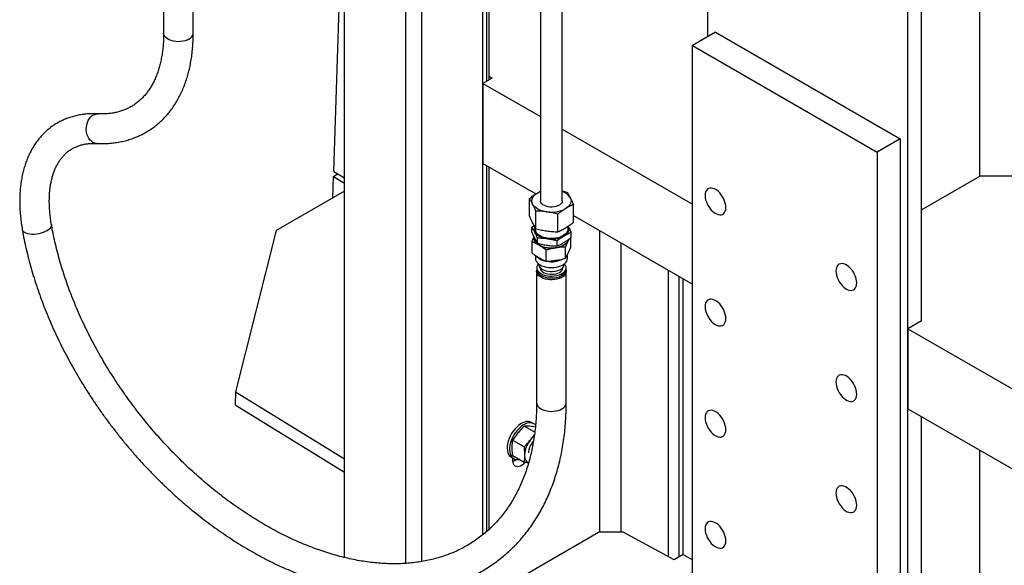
# Model space of a CAD drawing. Header units: millimetres. Extents: x 0 to 25230, y 0 to 17820.
# Tile 5 of 214: x 3219 to 4123, y 9861 to 10362. Entities that reach past the tile are written whole.
import ezdxf

# ---------------------------------------------------------------- set-up
doc = ezdxf.new("R2010")
doc.units = ezdxf.units.MM
doc.linetypes.add('SLD-Sólida', pattern=[0])
doc.layers.add('REFERÊNCIAS', color=9, linetype='SLD-Sólida')

msp = doc.modelspace()

# ---------------------------------------------------------------- linework, layer by layer
at = {"color": 7, "linetype": 'SLD-Sólida', "lineweight": 25, "ltscale": 30}
for p, q in [((3696.94, 11851.49), (3696.94, 10195.64)), ((3716.94, 10195.64), (3716.94, 11851.49)), ((3350.75, 10388.87), (3350.75, 10349.68)), ((3377.95, 10349.68), (3377.95, 10388.87)), ((3693.85, 10202.78), (3696.94, 10204.53)), ((3716.94, 10204.72), (3721.21, 10203.76)), ((3686.72, 10181.47), (3686.72, 10197.8)), ((3727.16, 10175.93), (3727.16, 10192.26)), ((3692.68, 10169.98), (3692.68, 10186.31)), ((3712.9, 10167.21), (3712.9, 10183.54)), ((3688.96, 10171.5), (3690.91, 10172.97)), ((3688.96, 10166.87), (3688.96, 10171.5)), ((3724.92, 10161.95), (3724.92, 10166.58)), ((3689.1, 10147.7), (3689.1, 10158.05)), ((3690.98, 10162.45), (3690.98, 10161.35)), ((3694.26, 10156.66), (3694.26, 10161.28)), ((3712.24, 10154.19), (3712.24, 10158.82)), ((3723.25, 10160.69), (3722.4, 10158.96)), ((3724.79, 10153.22), (3724.79, 10161.85)), ((3702.16, 10140.16), (3702.16, 10150.51)), ((3720.01, 10142.92), (3720.01, 10153.27)), ((3692.17, 10145.55), (3692.17, 10142.9)), ((3721.71, 10142.9), (3721.71, 10146.14)), ((3693.34, 10130.97), (3693.34, 10010.13)), ((3693.42, 10134.24), (3693.42, 10132.61)), ((3695.17, 10137.74), (3695.17, 10137.51)), ((3696.42, 10134.46), (3696.42, 10134.24)), ((3717.47, 10134.24), (3717.47, 10134.46)), ((3718.71, 10137.51), (3718.71, 10137.74)), ((3720.47, 10132.61), (3720.47, 10134.24)), ((3720.54, 10010.13), (3720.54, 10130.97))]:
    msp.add_line(p, q, dxfattribs=at)
at = {"color": 7, "linetype": 'SLD-Sólida', "lineweight": 25, "ltscale": 30, "flags": 128}
for points in [[(3373.97, 10344.13), (3372.3, 10343.31), (3370.43, 10342.66), (3368.4, 10342.18), (3366.27, 10341.91), (3364.08, 10341.83), (3361.9, 10341.96), (3359.79, 10342.28), (3357.79, 10342.8), (3355.97, 10343.5), (3354.36, 10344.36), (3353.01, 10345.35), (3351.95, 10346.46), (3351.22, 10347.65), (3350.82, 10348.89), (3350.75, 10349.68)], [(3289.19, 10248.4), (3288.95, 10248.41), (3287.34, 10248.72), (3285.8, 10249.38), (3284.36, 10250.36), (3283.06, 10251.64), (3281.94, 10253.18), (3281.03, 10254.96), (3280.34, 10256.92), (3279.9, 10259.01), (3279.72, 10261.17), (3279.81, 10263.36), (3280.15, 10265.51), (3280.75, 10267.57), (3281.58, 10269.49), (3282.63, 10271.21), (3283.87, 10272.69), (3285.26, 10273.89), (3286.77, 10274.79), (3288.36, 10275.35), (3289.99, 10275.57), (3290.55, 10275.56)], [(3689.7, 10192.67), (3689.17, 10193.99), (3688.95, 10195.34), (3689.03, 10196.7), (3689.43, 10198.04), (3690.12, 10199.34), (3691.1, 10200.58), (3692.35, 10201.73), (3693.85, 10202.78)], [(3693.85, 10202.78), (3695.57, 10203.7), (3696.94, 10204.29)], [(3702.79, 10185.53), (3700.54, 10185.93), (3698.4, 10186.5), (3696.4, 10187.22), (3694.59, 10188.09), (3692.98, 10189.08), (3691.62, 10190.19), (3690.52, 10191.39), (3689.7, 10192.67)], [(3697.36, 10193.99), (3696.99, 10195.07), (3696.94, 10195.64)], [(3716.94, 10195.64), (3716.77, 10194.58), (3716.24, 10193.53), (3715.38, 10192.55), (3714.21, 10191.68), (3712.78, 10190.96), (3711.14, 10190.41), (3709.35, 10190.04), (3707.47, 10189.88), (3705.57, 10189.93), (3703.72, 10190.18), (3701.99, 10190.63), (3700.43, 10191.26), (3699.11, 10192.05), (3698.08, 10192.97), (3697.36, 10193.99)], [(3724.19, 10198.62), (3724.71, 10197.3), (3724.93, 10195.95), (3724.85, 10194.59), (3724.46, 10193.25), (3723.76, 10191.95), (3722.78, 10190.71), (3721.53, 10189.56), (3720.03, 10188.51)], [(3243.74, 10168.23), (3242.09, 10167.34), (3240.23, 10166.55), (3238.22, 10165.9), (3236.1, 10165.39), (3233.94, 10165.04), (3231.79, 10164.86), (3229.71, 10164.86), (3227.74, 10165.03), (3225.94, 10165.37), (3224.36, 10165.87), (3223.04, 10166.52), (3222.01, 10167.3), (3221.29, 10168.19), (3220.92, 10169.17), (3220.9, 10169.24)], [(3247.7, 10173.92), (3247.74, 10173.48), (3247.6, 10172.42), (3247.11, 10171.34), (3246.29, 10170.26), (3245.16, 10169.22), (3243.74, 10168.23)], [(3703.25, 10160.66), (3701.25, 10161.02), (3699.35, 10161.52), (3697.57, 10162.16), (3695.96, 10162.93), (3694.53, 10163.82), (3693.32, 10164.8), (3692.34, 10165.87), (3691.61, 10167)], [(3721.47, 10171.81), (3721.6, 10171.49), (3721.91, 10170.18), (3721.88, 10168.85), (3721.49, 10167.55), (3720.76, 10166.29), (3719.71, 10165.11), (3718.36, 10164.04), (3716.74, 10163.1), (3714.9, 10162.31), (3712.86, 10161.7), (3710.69, 10161.27), (3708.43, 10161.03), (3706.13, 10161.01), (3703.85, 10161.18), (3701.65, 10161.55), (3699.57, 10162.11), (3697.66, 10162.85), (3695.97, 10163.75), (3694.54, 10164.78), (3693.4, 10165.93), (3692.57, 10167.17)], [(3722.27, 10172.3), (3722.74, 10171.12), (3722.93, 10169.92), (3722.86, 10168.71), (3722.51, 10167.52), (3721.89, 10166.37), (3721.02, 10165.27), (3719.91, 10164.24), (3718.58, 10163.31)], [(3695.63, 10154.82), (3694.25, 10155.73), (3693.08, 10156.73), (3692.16, 10157.82), (3691.49, 10158.96), (3691.08, 10160.14), (3690.94, 10161.35), (3690.98, 10162)], [(3691.65, 10158.71), (3691.14, 10160.05), (3690.98, 10161.35)], [(3722.8, 10160.33), (3722.7, 10159.9), (3722.15, 10158.56), (3721.26, 10157.28), (3720.05, 10156.1), (3718.55, 10155.03), (3716.79, 10154.1), (3714.8, 10153.33), (3712.65, 10152.75), (3710.36, 10152.35), (3708, 10152.16), (3705.61, 10152.17), (3703.26, 10152.39), (3700.98, 10152.8), (3698.84, 10153.41), (3696.88, 10154.2), (3695.15, 10155.14), (3693.68, 10156.22), (3692.5, 10157.42), (3691.65, 10158.71)], [(3722.4, 10158.96), (3721.72, 10157.82), (3720.8, 10156.73), (3719.63, 10155.73), (3718.25, 10154.82), (3716.68, 10154.02), (3714.94, 10153.35), (3713.06, 10152.82), (3711.08, 10152.43)], [(3722.86, 10160.4), (3722.8, 10160.14), (3722.4, 10158.96)], [(3692.17, 10142.9), (3692.35, 10141.56), (3692.89, 10140.26), (3693.78, 10139.02), (3694.99, 10137.88), (3696.5, 10136.87), (3698.26, 10136), (3700.23, 10135.3), (3702.38, 10134.79), (3704.63, 10134.47), (3706.94, 10134.37), (3709.25, 10134.47), (3711.51, 10134.79), (3713.65, 10135.3), (3715.62, 10136), (3717.39, 10136.87), (3718.89, 10137.88), (3720.1, 10139.02), (3720.99, 10140.26), (3721.53, 10141.56), (3721.71, 10142.9)], [(3720.42, 10132), (3720.47, 10131.76), (3720.52, 10130.5), (3720.21, 10129.25), (3719.56, 10128.04), (3718.58, 10126.91), (3717.3, 10125.89), (3715.75, 10124.99), (3713.98, 10124.26), (3712.02, 10123.69), (3709.93, 10123.32), (3707.76, 10123.14), (3705.57, 10123.16), (3703.42, 10123.39), (3701.36, 10123.82), (3699.44, 10124.43), (3697.72, 10125.2), (3696.24, 10126.13), (3695.03, 10127.19), (3694.13, 10128.34), (3693.56, 10129.56), (3693.34, 10130.82), (3693.46, 10132)], [(3694.98, 10137.89), (3694.84, 10137.73), (3694.03, 10136.56), (3693.55, 10135.34), (3693.42, 10134.08), (3693.64, 10132.83), (3694.2, 10131.62), (3695.09, 10130.47), (3696.29, 10129.43), (3697.77, 10128.5), (3699.48, 10127.73), (3701.39, 10127.12), (3703.44, 10126.7), (3705.58, 10126.47), (3707.76, 10126.45), (3709.91, 10126.62), (3711.99, 10127), (3713.94, 10127.56), (3715.7, 10128.29), (3717.24, 10129.18), (3718.52, 10130.2), (3719.49, 10131.33), (3720.14, 10132.53), (3720.44, 10133.77), (3720.4, 10135.03), (3720.01, 10136.26), (3719.27, 10137.45), (3718.9, 10137.89)], [(3693.42, 10132.61), (3693.42, 10132.45), (3693.64, 10131.2), (3694.2, 10129.99), (3695.09, 10128.84), (3696.29, 10127.79), (3697.77, 10126.87), (3699.48, 10126.09), (3701.39, 10125.49), (3703.44, 10125.07), (3705.58, 10124.84), (3707.76, 10124.81), (3709.91, 10124.99), (3711.99, 10125.36), (3713.94, 10125.93), (3715.7, 10126.66), (3717.24, 10127.55), (3718.52, 10128.57), (3719.49, 10129.69), (3720.14, 10130.89), (3720.44, 10132.14), (3720.47, 10132.61)], [(3695.17, 10137.51), (3695.21, 10136.91), (3695.57, 10135.75), (3696.27, 10134.64), (3697.3, 10133.61), (3698.62, 10132.7), (3700.19, 10131.94), (3701.97, 10131.35), (3703.89, 10130.94), (3705.92, 10130.74), (3707.97, 10130.74), (3709.99, 10130.94), (3711.92, 10131.35), (3713.69, 10131.94), (3715.27, 10132.7), (3716.58, 10133.61), (3717.61, 10134.64), (3718.31, 10135.75), (3718.67, 10136.91), (3718.71, 10137.51)], [(3696.42, 10134.24), (3696.52, 10133.4), (3696.96, 10132.31), (3697.75, 10131.28), (3698.84, 10130.36), (3700.22, 10129.57), (3701.82, 10128.93), (3703.6, 10128.48), (3705.49, 10128.22), (3707.43, 10128.17), (3709.35, 10128.33), (3711.19, 10128.68), (3712.89, 10129.23), (3714.38, 10129.94), (3715.62, 10130.81), (3716.57, 10131.79), (3717.19, 10132.85), (3717.45, 10133.96), (3717.47, 10134.24)], [(3693.34, 10010.13), (3693.41, 10009.34), (3693.8, 10008.09), (3694.54, 10006.9), (3695.6, 10005.8), (3696.95, 10004.8), (3698.55, 10003.95), (3700.38, 10003.25), (3702.38, 10002.73), (3704.49, 10002.4), (3706.67, 10002.28), (3708.85, 10002.35), (3710.99, 10002.63), (3713.02, 10003.1), (3714.89, 10003.76), (3716.56, 10004.58)]]:
    msp.add_lwpolyline(points, dxfattribs=at)
at = {"color": 7, "linetype": 'SLD-Sólida', "lineweight": 25, "ltscale": 900}
for centre, radius, start, end in [((3371.08, 10350.41), 6.92, 294.74237, 353.93749), ((3712.65, 10191.33), 13.64, 32.30072, 71.68658), ((3707.03, 10212.4), 27.2, 261.03464, 298.56509), ((3696.54, 10169.65), 5.59, 156.38475, 208.20834), ((3697.15, 10169.65), 5.2, 168.08914, 208.41408), ((3707.02, 10184.55), 24.18, 261.03464, 298.56509), ((3706.91, 10176.63), 24.56, 242.64283, 279.7711), ((3703.89, 10154.23), 14.08, 222.92508, 259.90188), ((3706.99, 10162.21), 22.51, 259.02204, 297.24482), ((3713.82, 10010.74), 6.75, 293.93073, 354.74913)]:
    msp.add_arc(centre, radius, start, end, dxfattribs=at)
at = {"color": 7, "linetype": 'SLD-Sólida', "lineweight": 25, "ltscale": 30}
for points, knots in [([(3289.19, 10248.4), (3290.19, 10248.36), (3292.98, 10248.24), (3297.51, 10248.29), (3302.75, 10248.63), (3307.88, 10249.28), (3312.88, 10250.22), (3317.74, 10251.46), (3322.45, 10252.98), (3327.01, 10254.79), (3331.42, 10256.87), (3335.66, 10259.23), (3339.73, 10261.86), (3343.62, 10264.74), (3347.33, 10267.89), (3350.86, 10271.28), (3354.19, 10274.93), (3357.33, 10278.82), (3360.27, 10282.94), (3363, 10287.31), (3365.51, 10291.9), (3367.81, 10296.71), (3369.89, 10301.74), (3371.74, 10306.98), (3373.35, 10312.41), (3374.73, 10318.03), (3375.87, 10323.83), (3376.76, 10329.79), (3377.42, 10335.9), (3377.82, 10342.04), (3377.95, 10346.66), (3377.95, 10349.19), (3377.95, 10349.68)], [0, 0, 0, 0, 0.0194976, 0.0547859, 0.0899124, 0.1248212, 0.1595096, 0.1939842, 0.2282615, 0.2623671, 0.2963348, 0.3302046, 0.3640209, 0.3978244, 0.4316524, 0.4655501, 0.4995591, 0.5337154, 0.5680477, 0.6025761, 0.637312, 0.6722575, 0.7074064, 0.7427454, 0.7782555, 0.8139141, 0.8496967, 0.8855789, 0.9215371, 0.9575502, 0.9917714, 1, 1, 1, 1]), ([(3350.75, 10349.68), (3350.75, 10348.72), (3350.73, 10345.92), (3350.54, 10341.4), (3350.12, 10336.19), (3349.49, 10331.14), (3348.66, 10326.28), (3347.63, 10321.61), (3346.41, 10317.13), (3345, 10312.86), (3343.4, 10308.79), (3341.62, 10304.94), (3339.67, 10301.31), (3337.53, 10297.89), (3335.22, 10294.69), (3332.73, 10291.71), (3330.05, 10288.96), (3327.19, 10286.44), (3324.15, 10284.15), (3320.91, 10282.12), (3317.5, 10280.34), (3313.93, 10278.83), (3310.2, 10277.6), (3306.35, 10276.64), (3302.37, 10275.96), (3298.28, 10275.56), (3294.35, 10275.43), (3291.74, 10275.52), (3290.57, 10275.56)], [0, 0, 0, 0, 0.019753, 0.057541, 0.095313, 0.133086, 0.170875, 0.208704, 0.2466, 0.284599, 0.322746, 0.361092, 0.399697, 0.438629, 0.477958, 0.517749, 0.558053, 0.598886, 0.640209, 0.681914, 0.723817, 0.765629, 0.807127, 0.848165, 0.888678, 0.928668, 0.968179, 1, 1, 1, 1]), ([(3290.57, 10275.56), (3289.65, 10275.6), (3287.1, 10275.7), (3282.97, 10275.63), (3278.21, 10275.26), (3273.58, 10274.58), (3269.08, 10273.61), (3264.73, 10272.34), (3260.54, 10270.79), (3256.51, 10268.96), (3252.65, 10266.87), (3248.97, 10264.5), (3245.47, 10261.88), (3242.16, 10259.01), (3239.04, 10255.88), (3236.12, 10252.52), (3233.4, 10248.92), (3230.9, 10245.09), (3228.6, 10241.03), (3226.53, 10236.75), (3224.68, 10232.25), (3223.07, 10227.55), (3221.7, 10222.66), (3220.56, 10217.58), (3219.67, 10212.33), (3219.03, 10206.92), (3218.64, 10201.37), (3218.5, 10195.69), (3218.61, 10189.9), (3218.97, 10184), (3219.57, 10178.02), (3220.25, 10173.09), (3220.75, 10170.15), (3220.9, 10169.25)], [0, 0, 0, 0, 0.018858, 0.052647, 0.086227, 0.119521, 0.152529, 0.185261, 0.217744, 0.25002, 0.282139, 0.314158, 0.346141, 0.378131, 0.41019, 0.442378, 0.474746, 0.507336, 0.540178, 0.573287, 0.606668, 0.64031, 0.674191, 0.708284, 0.742552, 0.77696, 0.811473, 0.846059, 0.880691, 0.915344, 0.949998, 0.98464, 1, 1, 1, 1]), ([(3247.7, 10173.92), (3247.54, 10174.83), (3247.1, 10177.48), (3246.52, 10181.79), (3246.04, 10186.8), (3245.77, 10191.67), (3245.72, 10196.4), (3245.87, 10200.97), (3246.22, 10205.36), (3246.77, 10209.58), (3247.52, 10213.6), (3248.45, 10217.42), (3249.56, 10221.04), (3250.85, 10224.44), (3252.31, 10227.64), (3253.94, 10230.62), (3255.74, 10233.38), (3257.71, 10235.94), (3259.86, 10238.29), (3262.2, 10240.42), (3264.73, 10242.33), (3267.47, 10244), (3270.39, 10245.43), (3273.47, 10246.58), (3276.7, 10247.46), (3280.05, 10248.07), (3283.52, 10248.42), (3286.58, 10248.5), (3288.51, 10248.42), (3289.19, 10248.4)], [0, 0, 0, 0, 0.019167, 0.055803, 0.092385, 0.128916, 0.165404, 0.201861, 0.238304, 0.274752, 0.311234, 0.347792, 0.384482, 0.421375, 0.45856, 0.496146, 0.53426, 0.57304, 0.612614, 0.653067, 0.694369, 0.736313, 0.77845, 0.820159, 0.861091, 0.901121, 0.940293, 0.978735, 1, 1, 1, 1]), ([(3686.72, 10197.8), (3687.9, 10198.7), (3690.27, 10200.5), (3692.65, 10202.02), (3693.85, 10202.78)], [0, 0, 0, 0, 0.498953, 1, 1, 1, 1]), ([(3721.21, 10203.76), (3721.7, 10202.98), (3722.69, 10201.42), (3723.69, 10199.56), (3724.19, 10198.62)], [0, 0, 0, 0, 0.498953, 1, 1, 1, 1]), ([(3689.7, 10192.67), (3689.2, 10193.6), (3688.2, 10195.46), (3687.21, 10197.02), (3686.72, 10197.8)], [0, 0, 0, 0, 0.498778, 1, 1, 1, 1]), ([(3692.68, 10186.31), (3692.43, 10186.88), (3691.44, 10189.15), (3690.44, 10191.16), (3689.7, 10192.67)], [0, 0, 0, 0, 0.25169, 1, 1, 1, 1]), ([(3727.16, 10192.26), (3725.98, 10191.71), (3723.61, 10190.61), (3721.23, 10189.21), (3720.03, 10188.51)], [0, 0, 0, 0, 0.498953, 1, 1, 1, 1]), ([(3724.19, 10198.62), (3724.93, 10197.12), (3725.93, 10195.11), (3726.92, 10192.84), (3727.16, 10192.26)], [0, 0, 0, 0, 0.74831, 1, 1, 1, 1]), ([(3702.79, 10185.53), (3701.1, 10185.74), (3697.72, 10186.14), (3694.36, 10186.25), (3692.68, 10186.31)], [0, 0, 0, 0, 0.498778, 1, 1, 1, 1]), ([(3712.9, 10183.54), (3711.22, 10183.94), (3707.87, 10184.75), (3704.48, 10185.27), (3702.79, 10185.53)], [0, 0, 0, 0, 0.498953, 1, 1, 1, 1]), ([(3720.03, 10188.51), (3718.84, 10187.75), (3716.46, 10186.23), (3714.09, 10184.44), (3712.9, 10183.54)], [0, 0, 0, 0, 0.498778, 1, 1, 1, 1]), ([(3686.72, 10181.47), (3687.21, 10180.34), (3688.2, 10178.09), (3689.2, 10176.1), (3689.7, 10175.11)], [0, 0, 0, 0, 0.4989526, 1, 1, 1, 1]), ([(3689.7, 10175.11), (3690.44, 10173.74), (3691.44, 10171.91), (3692.43, 10170.36), (3692.68, 10169.98)], [0, 0, 0, 0, 0.74831, 1, 1, 1, 1]), ([(3720.03, 10170.96), (3721.22, 10171.72), (3723.61, 10173.24), (3725.98, 10175.03), (3727.16, 10175.93)], [0, 0, 0, 0, 0.498778, 1, 1, 1, 1]), ([(3220.9, 10169.25), (3221.18, 10167.7), (3221.98, 10163.23), (3223.49, 10155.81), (3225.53, 10146.98), (3227.81, 10138.11), (3230.33, 10129.23), (3233.09, 10120.33), (3236.09, 10111.43), (3239.32, 10102.54), (3242.79, 10093.66), (3246.48, 10084.81), (3250.39, 10075.98), (3254.52, 10067.2), (3258.87, 10058.47), (3263.43, 10049.79), (3268.19, 10041.19), (3273.15, 10032.65), (3278.3, 10024.2), (3283.65, 10015.84), (3289.18, 10007.59), (3294.89, 9999.43), (3300.78, 9991.4), (3306.83, 9983.49), (3313.04, 9975.71), (3319.41, 9968.07), (3325.93, 9960.58), (3332.6, 9953.24), (3339.39, 9946.06), (3346.32, 9939.05), (3353.37, 9932.22), (3360.54, 9925.57), (3367.82, 9919.11), (3375.2, 9912.85), (3382.67, 9906.79), (3390.23, 9900.94), (3397.88, 9895.3), (3405.59, 9889.88), (3413.38, 9884.69), (3421.22, 9879.73), (3429.11, 9875.01), (3437.04, 9870.52), (3445.01, 9866.29), (3453.01, 9862.31), (3461.02, 9858.58), (3469.05, 9855.11), (3477.09, 9851.91), (3485.11, 9848.97), (3493.13, 9846.31), (3501.13, 9843.92), (3509.09, 9841.81), (3517.02, 9839.98), (3524.9, 9838.43), (3532.73, 9837.17), (3540.5, 9836.19), (3548.19, 9835.5), (3555.81, 9835.1), (3563.34, 9834.99), (3570.77, 9835.17), (3578.09, 9835.64), (3585.3, 9836.4), (3592.39, 9837.44), (3599.35, 9838.77), (3606.18, 9840.38), (3612.86, 9842.27), (3619.39, 9844.44), (3625.76, 9846.88), (3631.96, 9849.6), (3638, 9852.58), (3643.86, 9855.83), (3649.54, 9859.34), (3655.04, 9863.1), (3660.34, 9867.12), (3665.45, 9871.38), (3670.36, 9875.89), (3675.07, 9880.64), (3679.57, 9885.62), (3683.85, 9890.84), (3687.92, 9896.28), (3691.76, 9901.95), (3695.38, 9907.83), (3698.78, 9913.92), (3701.94, 9920.22), (3704.86, 9926.72), (3707.54, 9933.42), (3709.98, 9940.3), (3712.17, 9947.36), (3714.12, 9954.6), (3715.81, 9962), (3717.25, 9969.56), (3718.43, 9977.26), (3719.35, 9985.11), (3720.02, 9993.09), (3720.42, 10001.05), (3720.54, 10006.76), (3720.54, 10009.75), (3720.54, 10010.13)], [0, 0, 0, 0, 0.005771, 0.016653, 0.027533, 0.038412, 0.04929, 0.060166, 0.07104, 0.081913, 0.092784, 0.103652, 0.114519, 0.125385, 0.136248, 0.147111, 0.157972, 0.168831, 0.17969, 0.190548, 0.201406, 0.212263, 0.223119, 0.233976, 0.244833, 0.25569, 0.266548, 0.277406, 0.288266, 0.299126, 0.309988, 0.320851, 0.331716, 0.342583, 0.353451, 0.364322, 0.375195, 0.38607, 0.396947, 0.407827, 0.418708, 0.429592, 0.440478, 0.451366, 0.462255, 0.473145, 0.484036, 0.494927, 0.505817, 0.516704, 0.527589, 0.53847, 0.549345, 0.560213, 0.571072, 0.581921, 0.592758, 0.603581, 0.614388, 0.625177, 0.635947, 0.646696, 0.657423, 0.668128, 0.67881, 0.689469, 0.700107, 0.710725, 0.721325, 0.731909, 0.74248, 0.753042, 0.763598, 0.774152, 0.784707, 0.795266, 0.805833, 0.816412, 0.827005, 0.837616, 0.848245, 0.858895, 0.869566, 0.88026, 0.890975, 0.901711, 0.912468, 0.923244, 0.934037, 0.944847, 0.95567, 0.966506, 0.977353, 0.988208, 0.998511, 1, 1, 1, 1]), ([(3693.34, 10010.13), (3693.33, 10008.81), (3693.32, 10004.97), (3693.1, 9998.7), (3692.61, 9991.37), (3691.89, 9984.18), (3690.92, 9977.13), (3689.72, 9970.24), (3688.28, 9963.51), (3686.61, 9956.94), (3684.71, 9950.55), (3682.58, 9944.34), (3680.22, 9938.31), (3677.63, 9932.47), (3674.83, 9926.82), (3671.79, 9921.37), (3668.54, 9916.13), (3665.07, 9911.1), (3661.39, 9906.29), (3657.49, 9901.7), (3653.37, 9897.33), (3649.06, 9893.2), (3644.54, 9889.31), (3639.82, 9885.66), (3634.9, 9882.26), (3629.81, 9879.12), (3624.53, 9876.24), (3619.08, 9873.62), (3613.47, 9871.27), (3607.71, 9869.18), (3601.79, 9867.37), (3595.74, 9865.83), (3589.54, 9864.56), (3583.22, 9863.56), (3576.78, 9862.83), (3570.22, 9862.38), (3563.55, 9862.2), (3556.78, 9862.29), (3549.91, 9862.65), (3542.96, 9863.29), (3535.92, 9864.19), (3528.8, 9865.37), (3521.62, 9866.82), (3514.37, 9868.53), (3507.07, 9870.51), (3499.73, 9872.76), (3492.34, 9875.27), (3484.93, 9878.04), (3477.49, 9881.07), (3470.04, 9884.36), (3462.58, 9887.9), (3455.13, 9891.69), (3447.69, 9895.72), (3440.26, 9900), (3432.87, 9904.51), (3425.51, 9909.26), (3418.2, 9914.23), (3410.94, 9919.43), (3403.74, 9924.85), (3396.61, 9930.47), (3389.56, 9936.3), (3382.6, 9942.33), (3375.73, 9948.55), (3368.96, 9954.96), (3362.3, 9961.54), (3355.76, 9968.3), (3349.34, 9975.22), (3343.06, 9982.3), (3336.91, 9989.52), (3330.91, 9996.89), (3325.06, 10004.38), (3319.37, 10012), (3313.85, 10019.74), (3308.5, 10027.58), (3303.33, 10035.51), (3298.34, 10043.54), (3293.54, 10051.64), (3288.94, 10059.82), (3284.53, 10068.05), (3280.33, 10076.34), (3276.34, 10084.66), (3272.57, 10093.02), (3269, 10101.41), (3265.66, 10109.8), (3262.55, 10118.2), (3259.66, 10126.6), (3257, 10134.98), (3254.58, 10143.33), (3252.39, 10151.65), (3250.44, 10159.92), (3248.88, 10167.35), (3248.05, 10172), (3247.7, 10173.92)], [0, 0, 0, 0, 0.005788, 0.016895, 0.028003, 0.039117, 0.050239, 0.06137, 0.072514, 0.083671, 0.094846, 0.106042, 0.11726, 0.128505, 0.139778, 0.151084, 0.162422, 0.173795, 0.185204, 0.196646, 0.208119, 0.21962, 0.231144, 0.242682, 0.254228, 0.265772, 0.277305, 0.288819, 0.300309, 0.311769, 0.323198, 0.334592, 0.345952, 0.357279, 0.368573, 0.379839, 0.391077, 0.402291, 0.413484, 0.424659, 0.435818, 0.446964, 0.4581, 0.469228, 0.480349, 0.491465, 0.502578, 0.513689, 0.524799, 0.535908, 0.547017, 0.558128, 0.569239, 0.580352, 0.591467, 0.602584, 0.613704, 0.624825, 0.635949, 0.647076, 0.658204, 0.669335, 0.680467, 0.691601, 0.702737, 0.713874, 0.725013, 0.736152, 0.747293, 0.758434, 0.769575, 0.780716, 0.791857, 0.802998, 0.814138, 0.825277, 0.836415, 0.847552, 0.858687, 0.869821, 0.880952, 0.892082, 0.903209, 0.914333, 0.925455, 0.936575, 0.947691, 0.958805, 0.969916, 0.981025, 0.992131, 1, 1, 1, 1]), ([(3691.61, 10167), (3691.17, 10167.83), (3690.28, 10169.48), (3689.41, 10170.82), (3688.96, 10171.5)], [0, 0, 0, 0, 0.498456, 1, 1, 1, 1]), ([(3688.96, 10166.87), (3689.4, 10165.85), (3690.28, 10163.81), (3691.17, 10162.04), (3691.61, 10161.15)], [0, 0, 0, 0, 0.49868, 1, 1, 1, 1]), ([(3694.26, 10161.28), (3694.04, 10161.8), (3693.16, 10163.86), (3692.28, 10165.66), (3691.61, 10167)], [0, 0, 0, 0, 0.2521349, 1, 1, 1, 1]), ([(3692.68, 10169.98), (3694.35, 10169.57), (3697.71, 10168.76), (3701.09, 10168.24), (3702.79, 10167.98)], [0, 0, 0, 0, 0.498953, 1, 1, 1, 1]), ([(3702.79, 10167.98), (3704.47, 10167.78), (3707.86, 10167.37), (3711.22, 10167.26), (3712.9, 10167.21)], [0, 0, 0, 0, 0.498778, 1, 1, 1, 1]), ([(3712.9, 10167.21), (3714.08, 10167.76), (3716.45, 10168.86), (3718.84, 10170.26), (3720.03, 10170.96)], [0, 0, 0, 0, 0.498953, 1, 1, 1, 1]), ([(3724.92, 10166.58), (3723.87, 10166.11), (3721.76, 10165.17), (3719.64, 10163.93), (3718.58, 10163.31)], [0, 0, 0, 0, 0.49868, 1, 1, 1, 1]), ([(3722.27, 10172.3), (3722.93, 10170.95), (3723.82, 10169.15), (3724.7, 10167.1), (3724.92, 10166.58)], [0, 0, 0, 0, 0.747865, 1, 1, 1, 1]), ([(3689.1, 10158.05), (3689.49, 10159.06), (3690.11, 10160.64), (3690.73, 10162.02), (3690.95, 10162.52)], [0, 0, 0, 0, 0.643536, 1, 1, 1, 1]), ([(3695.63, 10154.82), (3694.51, 10155.44), (3692.32, 10156.65), (3690.15, 10157.59), (3689.1, 10158.05)], [0, 0, 0, 0, 0.51333, 1, 1, 1, 1]), ([(3691.61, 10161.15), (3692.28, 10159.94), (3693.16, 10158.32), (3694.04, 10156.99), (3694.26, 10156.66)], [0, 0, 0, 0, 0.7478651, 1, 1, 1, 1]), ([(3703.25, 10160.66), (3701.75, 10160.84), (3698.74, 10161.19), (3695.76, 10161.25), (3694.26, 10161.28)], [0, 0, 0, 0, 0.498456, 1, 1, 1, 1]), ([(3694.26, 10156.66), (3695.75, 10156.28), (3698.73, 10155.52), (3701.74, 10155.05), (3703.25, 10154.81)], [0, 0, 0, 0, 0.4986801, 1, 1, 1, 1]), ([(3712.24, 10158.82), (3710.75, 10159.2), (3707.77, 10159.95), (3704.76, 10160.43), (3703.25, 10160.66)], [0, 0, 0, 0, 0.4986801, 1, 1, 1, 1]), ([(3718.58, 10163.31), (3717.52, 10162.63), (3715.4, 10161.28), (3713.29, 10159.64), (3712.24, 10158.82)], [0, 0, 0, 0, 0.498456, 1, 1, 1, 1]), ([(3712.24, 10154.19), (3713.29, 10154.66), (3715.39, 10155.6), (3717.51, 10156.84), (3718.58, 10157.46)], [0, 0, 0, 0, 0.49868, 1, 1, 1, 1]), ([(3718.58, 10157.46), (3719.64, 10158.14), (3721.76, 10159.5), (3723.86, 10161.13), (3724.92, 10161.95)], [0, 0, 0, 0, 0.498456, 1, 1, 1, 1]), ([(3722.4, 10158.96), (3722, 10158.07), (3721.2, 10156.3), (3720.4, 10154.28), (3720.01, 10153.27)], [0, 0, 0, 0, 0.498791, 1, 1, 1, 1]), ([(3689.1, 10147.7), (3690.18, 10146.92), (3692.35, 10145.36), (3694.53, 10144.05), (3695.63, 10143.39)], [0, 0, 0, 0, 0.498963, 1, 1, 1, 1]), ([(3702.16, 10150.51), (3701.08, 10151.29), (3698.91, 10152.85), (3696.72, 10154.16), (3695.63, 10154.82)], [0, 0, 0, 0, 0.498963, 1, 1, 1, 1]), ([(3711.08, 10152.43), (3709.59, 10152.17), (3706.61, 10151.66), (3703.64, 10150.89), (3702.16, 10150.51)], [0, 0, 0, 0, 0.498791, 1, 1, 1, 1]), ([(3703.25, 10154.81), (3704.75, 10154.64), (3707.76, 10154.29), (3710.74, 10154.22), (3712.24, 10154.19)], [0, 0, 0, 0, 0.498456, 1, 1, 1, 1]), ([(3720.01, 10153.27), (3718.53, 10153.19), (3715.56, 10153.04), (3712.58, 10152.63), (3711.08, 10152.43)], [0, 0, 0, 0, 0.498963, 1, 1, 1, 1]), ([(3720.01, 10142.92), (3720.4, 10143.62), (3721.2, 10145.02), (3722, 10146.69), (3722.4, 10147.53)], [0, 0, 0, 0, 0.498963, 1, 1, 1, 1]), ([(3722.4, 10147.53), (3722.79, 10148.41), (3723.59, 10150.19), (3724.39, 10152.21), (3724.79, 10153.22)], [0, 0, 0, 0, 0.498791, 1, 1, 1, 1]), ([(3695.63, 10143.39), (3696.75, 10142.77), (3698.93, 10141.56), (3701.1, 10140.62), (3702.16, 10140.16)], [0, 0, 0, 0, 0.51333, 1, 1, 1, 1]), ([(3702.16, 10140.16), (3703.64, 10140.23), (3706.6, 10140.38), (3709.59, 10140.79), (3711.08, 10141)], [0, 0, 0, 0, 0.498963, 1, 1, 1, 1]), ([(3711.08, 10141), (3712.57, 10141.25), (3715.56, 10141.77), (3718.52, 10142.53), (3720.01, 10142.92)], [0, 0, 0, 0, 0.498791, 1, 1, 1, 1])]:
    msp.add_open_spline(points, degree=3, knots=knots, dxfattribs=at)
at = {"layer": 'REFERÊNCIAS', "linetype": 'SLD-Sólida', "lineweight": 25, "ltscale": 30}
for p, q in [((3516.77, 9868.01), (3516.77, 10825.22)), ((3573.33, 9862.64), (3573.33, 10792.57)), ((3587.48, 10784.4), (3587.48, 9864.28)), ((3644.04, 9889), (3644.04, 10751.75)), ((3647.6, 10305.61), (3647.6, 10749.7)), ((3649.65, 10306.79), (3649.65, 10748.51)), ((3850.56, 10346.58), (3850.56, 10632.53)), ((4034.41, 8873.81), (4034.41, 10526.39)), ((4046.78, 10085.35), (4046.78, 10519.25)), ((4100.52, 10218.42), (4100.52, 10488.23)), ((3507.22, 10222.6), (3512.17, 10383.62)), ((3857.63, 10350.67), (3836.42, 10338.42)), ((3857.63, 10350.67), (4027.34, 10252.7)), ((3836.42, 9244.25), (3836.42, 10338.42)), ((3836.42, 10338.42), (4006.13, 10240.45)), ((3649.65, 10310.06), (3652.39, 10308.37)), ((3652.39, 10308.37), (3644.04, 10303.56)), ((3644.04, 10303.56), (3696.94, 10273.02)), ((3644.04, 10303.56), (3644.04, 10230.07)), ((3716.94, 10261.47), (3836.42, 10192.5)), ((4027.34, 10252.7), (4006.13, 10240.45)), ((4027.34, 10252.7), (4027.34, 9158.53)), ((4006.13, 10240.45), (4006.13, 9146.29)), ((3644.04, 10230.07), (3692.67, 10202)), ((3506.73, 10217.99), (3510.84, 10220.37)), ((3507.22, 10222.6), (3516.77, 10216.71)), ((3647.6, 9892.02), (3647.6, 10228.02)), ((3649.65, 9893.84), (3649.65, 10226.83)), ((3506.13, 10198.5), (3506.73, 10217.99)), ((3506.73, 10217.99), (3516.77, 10211.79)), ((4046.78, 10187.4), (4100.52, 10218.42)), ((4134.47, 10218.42), (4100.52, 10218.42)), ((3516.77, 10204.64), (3454.1, 10168.47)), ((3727.16, 10182.08), (3836.42, 10119.01)), ((3454.1, 10168.47), (3416.91, 10020.34)), ((3751.53, 9891.21), (3751.53, 10168.02)), ((3770.99, 9891.21), (3770.99, 10156.78)), ((3814.6, 9868.63), (3814.6, 10131.61)), ((3824.34, 9868.72), (3824.34, 10125.99)), ((3827.89, 9870.77), (3827.89, 10123.94)), ((4046.78, 10085.35), (4034.41, 10078.2)), ((4034.41, 10078.2), (4494.74, 9812.46)), ((4034.41, 10078.2), (4034.41, 10004.71)), ((3416.91, 10020.34), (3416.54, 10008.31)), ((3416.91, 10020.34), (3516.77, 9958.67)), ((3416.54, 10008.31), (3516.77, 9946.41)), ((4034.41, 10004.71), (4494.74, 9738.97)), ((4046.78, 9546.43), (4046.78, 9997.57)), ((3691.7, 9983.15), (3681.96, 9988.77)), ((3690.77, 9990.91), (3688.65, 9992.13)), ((3681.79, 9969.56), (3671.35, 9975.58)), ((4100.52, 9679.5), (4100.52, 9966.55)), ((3670.15, 9960.09), (3672.27, 9958.86)), ((3681.79, 9955.41), (3671.35, 9961.44)), ((3671.62, 9956.92), (3671.62, 9959.24)), ((3649.65, 9833.19), (3750.16, 9891.21)), ((3772.79, 9891.21), (3750.16, 9891.21)), ((3819.55, 9865.96), (3772.79, 9891.21)), ((3827.89, 9870.77), (3819.55, 9865.96)), ((3827.89, 9870.77), (3836.42, 9865.85))]:
    msp.add_line(p, q, dxfattribs=at)
at = {"layer": 'REFERÊNCIAS', "linetype": 'SLD-Sólida', "lineweight": 25, "ltscale": 30, "flags": 128}
for points in [[(3848.09, 10200.6), (3848.22, 10198.71), (3848.6, 10196.72), (3849.24, 10194.69), (3850.1, 10192.66), (3851.17, 10190.71), (3852.41, 10188.87), (3853.8, 10187.2), (3855.29, 10185.75), (3856.85, 10184.56), (3858.42, 10183.64), (3859.98, 10183.05), (3861.47, 10182.78), (3862.85, 10182.84), (3864.1, 10183.24), (3865.17, 10183.97), (3866.03, 10184.99), (3866.66, 10186.29), (3867.05, 10187.84), (3867.18, 10189.57), (3867.05, 10191.46), (3866.66, 10193.45), (3866.03, 10195.49), (3865.17, 10197.51), (3864.1, 10199.46), (3862.85, 10201.3), (3861.47, 10202.97), (3859.98, 10204.42), (3858.42, 10205.62), (3856.85, 10206.53), (3855.29, 10207.12), (3853.8, 10207.39), (3852.41, 10207.33), (3851.17, 10206.93), (3850.1, 10206.21), (3849.24, 10205.18), (3848.6, 10203.88), (3848.22, 10202.34), (3848.09, 10200.6)], [(3968.3, 10131.2), (3968.43, 10129.31), (3968.81, 10127.32), (3969.45, 10125.29), (3970.31, 10123.27), (3971.38, 10121.31), (3972.62, 10119.48), (3974.01, 10117.81), (3975.5, 10116.36), (3977.05, 10115.16), (3978.63, 10114.25), (3980.19, 10113.65), (3981.68, 10113.38), (3983.06, 10113.45), (3984.31, 10113.85), (3985.37, 10114.57), (3986.24, 10115.6), (3986.87, 10116.9), (3987.26, 10118.44), (3987.39, 10120.18), (3987.26, 10122.07), (3986.87, 10124.06), (3986.24, 10126.09), (3985.37, 10128.11), (3984.31, 10130.07), (3983.06, 10131.91), (3981.68, 10133.57), (3980.19, 10135.02), (3978.63, 10136.22), (3977.05, 10137.13), (3975.5, 10137.73), (3974.01, 10138), (3972.62, 10137.93), (3971.38, 10137.53), (3970.31, 10136.81), (3969.45, 10135.78), (3968.81, 10134.48), (3968.43, 10132.94), (3968.3, 10131.2)], [(3848.09, 10098.53), (3848.22, 10096.64), (3848.6, 10094.65), (3849.24, 10092.62), (3850.1, 10090.6), (3851.17, 10088.64), (3852.41, 10086.8), (3853.8, 10085.14), (3855.29, 10083.68), (3856.85, 10082.49), (3858.42, 10081.58), (3859.98, 10080.98), (3861.47, 10080.71), (3862.85, 10080.78), (3864.1, 10081.18), (3865.17, 10081.9), (3866.03, 10082.92), (3866.66, 10084.23), (3867.05, 10085.77), (3867.18, 10087.51), (3867.05, 10089.4), (3866.66, 10091.39), (3866.03, 10093.42), (3865.17, 10095.44), (3864.1, 10097.4), (3862.85, 10099.23), (3861.47, 10100.9), (3859.98, 10102.35), (3858.42, 10103.55), (3856.85, 10104.46), (3855.29, 10105.06), (3853.8, 10105.33), (3852.41, 10105.26), (3851.17, 10104.86), (3850.1, 10104.14), (3849.24, 10103.11), (3848.6, 10101.81), (3848.22, 10100.27), (3848.09, 10098.53)], [(3968.3, 10029.13), (3968.43, 10027.24), (3968.81, 10025.26), (3969.45, 10023.22), (3970.31, 10021.2), (3971.38, 10019.25), (3972.62, 10017.41), (3974.01, 10015.74), (3975.5, 10014.29), (3977.05, 10013.09), (3978.63, 10012.18), (3980.19, 10011.58), (3981.68, 10011.31), (3983.06, 10011.38), (3984.31, 10011.78), (3985.37, 10012.5), (3986.24, 10013.53), (3986.87, 10014.83), (3987.26, 10016.37), (3987.39, 10018.11), (3987.26, 10020), (3986.87, 10021.99), (3986.24, 10024.02), (3985.37, 10026.05), (3984.31, 10028), (3983.06, 10029.84), (3981.68, 10031.5), (3980.19, 10032.96), (3978.63, 10034.15), (3977.05, 10035.06), (3975.5, 10035.66), (3974.01, 10035.93), (3972.62, 10035.87), (3971.38, 10035.47), (3970.31, 10034.74), (3969.45, 10033.72), (3968.81, 10032.41), (3968.43, 10030.87), (3968.3, 10029.13)], [(3848.09, 9996.46), (3848.22, 9994.57), (3848.6, 9992.58), (3849.24, 9990.55), (3850.1, 9988.53), (3851.17, 9986.57), (3852.41, 9984.74), (3853.8, 9983.07), (3855.29, 9981.62), (3856.85, 9980.42), (3858.42, 9979.51), (3859.98, 9978.91), (3861.47, 9978.64), (3862.85, 9978.71), (3864.1, 9979.11), (3865.17, 9979.83), (3866.03, 9980.86), (3866.66, 9982.16), (3867.05, 9983.7), (3867.18, 9985.44), (3867.05, 9987.33), (3866.66, 9989.32), (3866.03, 9991.35), (3865.17, 9993.37), (3864.1, 9995.33), (3862.85, 9997.16), (3861.47, 9998.83), (3859.98, 10000.28), (3858.42, 10001.48), (3856.85, 10002.39), (3855.29, 10002.99), (3853.8, 10003.26), (3852.41, 10003.19), (3851.17, 10002.79), (3850.1, 10002.07), (3849.24, 10001.04), (3848.6, 9999.74), (3848.22, 9998.2), (3848.09, 9996.46)], [(3688.65, 9992.13), (3688.57, 9992.18), (3687.19, 9992.74), (3685.65, 9992.99), (3683.99, 9992.9), (3682.24, 9992.49), (3680.43, 9991.76), (3678.61, 9990.73), (3676.8, 9989.41), (3675.04, 9987.83), (3673.36, 9986.03), (3671.81, 9984.03), (3670.4, 9981.88), (3669.17, 9979.61), (3668.13, 9977.28), (3667.32, 9974.92)], [(3692.4, 9989.56), (3691.9, 9990.07), (3690.69, 9990.95), (3689.31, 9991.52), (3687.77, 9991.76), (3686.11, 9991.68), (3684.36, 9991.27), (3682.55, 9990.54), (3680.73, 9989.51), (3678.92, 9988.19), (3677.16, 9986.61), (3675.49, 9984.8), (3673.93, 9982.8), (3672.52, 9980.65), (3671.29, 9978.39), (3670.25, 9976.05), (3669.44, 9973.7)], [(3667.32, 9974.92), (3666.74, 9972.59), (3666.4, 9970.32), (3666.32, 9968.17), (3666.5, 9966.17), (3666.92, 9964.37), (3667.59, 9962.79), (3668.49, 9961.48), (3669.6, 9960.45), (3670.15, 9960.09)], [(3669.44, 9973.7), (3668.86, 9971.36), (3668.52, 9969.1), (3668.44, 9966.95), (3668.62, 9964.95), (3669.04, 9963.15), (3669.71, 9961.57), (3670.61, 9960.25), (3671.72, 9959.22), (3673.02, 9958.5), (3674.49, 9958.09), (3676.09, 9958.01), (3677.11, 9958.12)], [(3682.23, 9962.23), (3682.32, 9960.68), (3682.59, 9959.27), (3683.04, 9958.01), (3683.65, 9956.93), (3684.42, 9956.04), (3685.34, 9955.36), (3685.98, 9955.05)], [(3682.74, 9955.22), (3681.53, 9954), (3680.12, 9952.88), (3678.68, 9952.05), (3677.27, 9951.54), (3675.93, 9951.37), (3674.71, 9951.54), (3673.65, 9952.04), (3672.79, 9952.87), (3672.15, 9953.98), (3671.75, 9955.35), (3671.62, 9956.92)], [(3968.3, 9927.07), (3968.43, 9925.18), (3968.81, 9923.19), (3969.45, 9921.16), (3970.31, 9919.13), (3971.38, 9917.18), (3972.62, 9915.34), (3974.01, 9913.67), (3975.5, 9912.22), (3977.05, 9911.03), (3978.63, 9910.12), (3980.19, 9909.52), (3981.68, 9909.25), (3983.06, 9909.31), (3984.31, 9909.71), (3985.37, 9910.44), (3986.24, 9911.46), (3986.87, 9912.76), (3987.26, 9914.31), (3987.39, 9916.04), (3987.26, 9917.93), (3986.87, 9919.92), (3986.24, 9921.96), (3985.37, 9923.98), (3984.31, 9925.93), (3983.06, 9927.77), (3981.68, 9929.44), (3980.19, 9930.89), (3978.63, 9932.09), (3977.05, 9933), (3975.5, 9933.59), (3974.01, 9933.86), (3972.62, 9933.8), (3971.38, 9933.4), (3970.31, 9932.68), (3969.45, 9931.65), (3968.81, 9930.35), (3968.43, 9928.81), (3968.3, 9927.07)], [(3848.09, 9894.39), (3848.22, 9892.5), (3848.6, 9890.52), (3849.24, 9888.48), (3850.1, 9886.46), (3851.17, 9884.51), (3852.41, 9882.67), (3853.8, 9881), (3855.29, 9879.55), (3856.85, 9878.35), (3858.42, 9877.44), (3859.98, 9876.84), (3861.47, 9876.57), (3862.85, 9876.64), (3864.1, 9877.04), (3865.17, 9877.76), (3866.03, 9878.79), (3866.66, 9880.09), (3867.05, 9881.63), (3867.18, 9883.37), (3867.05, 9885.26), (3866.66, 9887.25), (3866.03, 9889.28), (3865.17, 9891.3), (3864.1, 9893.26), (3862.85, 9895.1), (3861.47, 9896.76), (3859.98, 9898.22), (3858.42, 9899.41), (3856.85, 9900.32), (3855.29, 9900.92), (3853.8, 9901.19), (3852.41, 9901.13), (3851.17, 9900.73), (3850.1, 9900), (3849.24, 9898.98), (3848.6, 9897.67), (3848.22, 9896.13), (3848.09, 9894.39)]]:
    msp.add_lwpolyline(points, dxfattribs=at)
at = {"layer": 'REFERÊNCIAS', "linetype": 'SLD-Sólida', "lineweight": 25, "ltscale": 900}
for centre, radius, start, end in [((3705.23, 9961.17), 23.02, 140.22793, 177.36071), ((3704.07, 9962.78), 21.11, 127.65641, 141.56586), ((3701.15, 9963.6), 15.39, 134.33034, 178.2071), ((3666.16, 9967.15), 12.28, 296.53424, 312.52047)]:
    msp.add_arc(centre, radius, start, end, dxfattribs=at)
at = {"layer": 'REFERÊNCIAS', "linetype": 'SLD-Sólida', "lineweight": 25, "ltscale": 30}
for points, knots in [([(3681.96, 9988.77), (3680.96, 9987.75), (3678.95, 9985.71), (3677.13, 9983.52), (3676.22, 9982.43)], [0, 0, 0, 0, 0.498963, 1, 1, 1, 1]), ([(3686.82, 9988.55), (3685.96, 9988.62), (3684.23, 9988.75), (3682.72, 9988.77), (3681.96, 9988.77)], [0, 0, 0, 0, 0.498791, 1, 1, 1, 1]), ([(3692.22, 9987.88), (3691.33, 9988.01), (3689.44, 9988.29), (3687.73, 9988.46), (3686.82, 9988.55)], [0, 0, 0, 0, 0.467631, 1, 1, 1, 1]), ([(3670.92, 9968.76), (3670.94, 9969.93), (3670.98, 9972.27), (3671.23, 9974.48), (3671.35, 9975.58)], [0, 0, 0, 0, 0.498791, 1, 1, 1, 1]), ([(3676.22, 9982.43), (3675.35, 9981.32), (3673.62, 9979.09), (3672.11, 9976.75), (3671.35, 9975.58)], [0, 0, 0, 0, 0.498791, 1, 1, 1, 1]), ([(3681.79, 9969.56), (3682.79, 9970.58), (3684.8, 9972.62), (3686.62, 9974.81), (3687.53, 9975.9)], [0, 0, 0, 0, 0.498963, 1, 1, 1, 1]), ([(3687.53, 9975.9), (3688.4, 9977.01), (3689.79, 9978.79), (3691, 9980.65), (3691.46, 9981.34)], [0, 0, 0, 0, 0.62539, 1, 1, 1, 1]), ([(3671.35, 9961.44), (3671.29, 9962.07), (3671.03, 9964.56), (3670.96, 9966.96), (3670.92, 9968.76)], [0, 0, 0, 0, 0.251673, 1, 1, 1, 1]), ([(3681.79, 9969.56), (3681.91, 9968.31), (3682.16, 9965.82), (3682.21, 9963.43), (3682.23, 9962.23)], [0, 0, 0, 0, 0.4989632, 1, 1, 1, 1]), ([(3682.23, 9962.23), (3682.18, 9960.49), (3682.12, 9958.16), (3681.85, 9955.97), (3681.79, 9955.41)], [0, 0, 0, 0, 0.748327, 1, 1, 1, 1]), ([(3685.95, 9954.86), (3685.56, 9954.9), (3684.25, 9955.04), (3682.8, 9955.26), (3681.79, 9955.41)], [0, 0, 0, 0, 0.298036, 1, 1, 1, 1])]:
    msp.add_open_spline(points, degree=3, knots=knots, dxfattribs=at)

doc.saveas('drawing.dxf')
